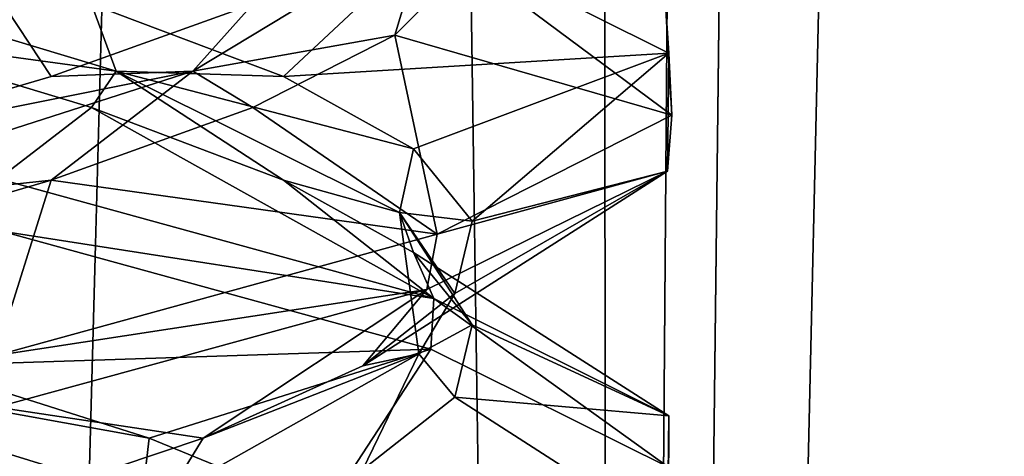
# Model space of a CAD drawing. Header units: millimetres. Extents: x -36.5 to 36.5, y -8.8 to 41.6.
# Tile 107 of 256: x 0.68 to 1.868, y 6.721 to 7.248. Entities that reach past the tile are written whole.
import ezdxf

# ---------------------------------------------------------------- set-up
doc = ezdxf.new("R2010")
doc.units = ezdxf.units.MM
doc.header["$LTSCALE"] = 65.185185
for name, color, linetype in [('160', 7, 'CONTINUOUS'), ('188', 7, 'CONTINUOUS'), ('189', 7, 'CONTINUOUS'), ('199', 7, 'CONTINUOUS'), ('200', 7, 'CONTINUOUS'), ('201', 7, 'CONTINUOUS'), ('220', 7, 'CONTINUOUS'), ('221', 7, 'CONTINUOUS'), ('222', 7, 'CONTINUOUS'), ('27', 7, 'CONTINUOUS'), ('28', 7, 'CONTINUOUS'), ('321', 7, 'CONTINUOUS'), ('38', 7, 'CONTINUOUS'), ('39', 7, 'CONTINUOUS'), ('40', 7, 'CONTINUOUS'), ('548', 7, 'CONTINUOUS'), ('553', 7, 'CONTINUOUS'), ('59', 7, 'CONTINUOUS'), ('60', 7, 'CONTINUOUS'), ('61', 7, 'CONTINUOUS')]:
    doc.layers.add(name, color=color, linetype=linetype)

msp = doc.modelspace()

# ---------------------------------------------------------------- linework, layer by layer
at = {"layer": '160', "color": 7, "linetype": 'Continuous'}
for points in [[(1.4635, 7.2079, 10.6711), (1.1799, 7.3493, 10.0739), (1.4588, 7.2748, 10.651), (1.4635, 7.2079, 10.6711)], [(1.4635, 7.2079, 10.6711), (1.4588, 7.2748, 10.651), (1.4669, 7.133, 11.3134), (1.4635, 7.2079, 10.6711)], [(1.4617, 7.0654, 11.3367), (1.4635, 7.2079, 10.6711), (1.4669, 7.133, 11.3134), (1.4617, 7.0654, 11.3367)], [(1.4617, 7.0654, 11.3367), (1.4669, 7.133, 11.3134), (1.1837, 6.9895, 11.9214), (1.4617, 7.0654, 11.3367)], [(1.1711, 6.9227, 11.9373), (1.4617, 7.0654, 11.3367), (1.1837, 6.9895, 11.9214), (1.1711, 6.9227, 11.9373)], [(0.6577, 6.993, 9.6519), (0.6542, 7.0563, 9.6502), (1.1799, 6.9118, 10.0739), (0.6577, 6.993, 9.6519)], [(1.1711, 6.9227, 11.9373), (1.1837, 6.9895, 11.9214), (0.6508, 6.8429, 12.3515), (1.1711, 6.9227, 11.9373)], [(1.1761, 6.8506, 10.069), (0.6577, 6.993, 9.6519), (1.1799, 6.9118, 10.0739), (1.1761, 6.8506, 10.069)], [(0.6521, 6.7807, 12.3508), (1.1711, 6.9227, 11.9373), (0.6508, 6.8429, 12.3515), (0.6521, 6.7807, 12.3508)], [(1.463, 6.7083, 10.6689), (1.1761, 6.8506, 10.069), (1.1799, 6.9118, 10.0739), (1.463, 6.7083, 10.6689)], [(1.463, 6.7083, 10.6689), (1.1799, 6.9118, 10.0739), (1.4635, 6.7704, 10.6711), (1.463, 6.7083, 10.6689)], [(1.4627, 6.5664, 11.3325), (1.4635, 6.7704, 10.6711), (1.4617, 6.6279, 11.3367), (1.4627, 6.5664, 11.3325)], [(1.4627, 6.5664, 11.3325), (1.463, 6.7083, 10.6689), (1.4635, 6.7704, 10.6711), (1.4627, 6.5664, 11.3325)]]:
    msp.add_3dface(points, dxfattribs=at)
at = {"layer": '188', "color": 7, "linetype": 'Continuous'}
for points in [[(0.8282, 6.6746, -11.859), (0.5609, 6.7055, -12.094), (0.2736, 6.8451, -12.1615), (0.8282, 6.6746, -11.859)], [(0.8282, 6.6746, -11.859), (0.2736, 6.8451, -12.1615), (0.8362, 6.7432, -11.9012), (0.8282, 6.6746, -11.859)], [(0.8362, 6.7432, -11.9012), (0.2736, 6.8451, -12.1615), (0.5609, 6.8305, -12.094), (0.8362, 6.7432, -11.9012)], [(1.049, 6.6559, -11.641), (0.8282, 6.6746, -11.859), (0.8362, 6.7432, -11.9012), (1.049, 6.6559, -11.641)]]:
    msp.add_3dface(points, dxfattribs=at)
at = {"layer": '189', "color": 7, "linetype": 'Continuous'}
for points in [[(1.1761, 6.8506, -11.931), (0.5609, 6.8305, -12.094), (0.6577, 6.993, -12.3481), (1.1761, 6.8506, -11.931)], [(0.8362, 6.7432, -11.9012), (0.5609, 6.8305, -12.094), (1.1761, 6.8506, -11.931), (0.8362, 6.7432, -11.9012)], [(1.049, 6.6559, -11.641), (0.8362, 6.7432, -11.9012), (1.1761, 6.8506, -11.931), (1.049, 6.6559, -11.641)], [(1.463, 6.7083, -11.3311), (1.049, 6.6559, -11.641), (1.1761, 6.8506, -11.931), (1.463, 6.7083, -11.3311)]]:
    msp.add_3dface(points, dxfattribs=at)
at = {"layer": '199', "color": 7, "linetype": 'Continuous'}
for points in [[(0.4775, 7.2293, -12.1328), (0.7665, 7.142, -11.9612), (0.6542, 7.0563, -12.3498), (0.4775, 7.2293, -12.1328)], [(0.6542, 7.0563, -12.3498), (0.7665, 7.142, -11.9612), (1.1799, 6.9118, -11.9261), (0.6542, 7.0563, -12.3498)], [(0.7665, 7.142, -11.9612), (0.9982, 7.0547, -11.7176), (1.1799, 6.9118, -11.9261), (0.7665, 7.142, -11.9612)], [(0.9982, 7.0547, -11.7176), (1.1552, 6.9674, -11.4205), (1.1799, 6.9118, -11.9261), (0.9982, 7.0547, -11.7176)], [(1.1552, 6.9674, -11.4205), (1.2259, 6.8801, -11.0919), (1.4635, 6.7704, -11.3289), (1.1552, 6.9674, -11.4205)], [(1.1799, 6.9118, -11.9261), (1.1552, 6.9674, -11.4205), (1.4635, 6.7704, -11.3289), (1.1799, 6.9118, -11.9261)], [(1.2259, 6.8801, -11.0919), (1.205, 6.7928, -10.7564), (1.4635, 6.7704, -11.3289), (1.2259, 6.8801, -11.0919)], [(1.205, 6.7928, -10.7564), (1.094, 6.7055, -10.4391), (1.4617, 6.6279, -10.6633), (1.205, 6.7928, -10.7564)], [(1.4635, 6.7704, -11.3289), (1.205, 6.7928, -10.7564), (1.4617, 6.6279, -10.6633), (1.4635, 6.7704, -11.3289)]]:
    msp.add_3dface(points, dxfattribs=at)
at = {"layer": '200', "color": 7, "linetype": 'Continuous'}
for points in [[(0.7963, 7.1862, -11.8887), (0.4775, 7.2293, -12.1328), (0.231, 7.3567, -12.1707), (0.7963, 7.1862, -11.8887)], [(0.7963, 7.1862, -11.8887), (0.231, 7.3567, -12.1707), (0.7665, 7.267, -11.9612), (0.7963, 7.1862, -11.8887)], [(0.9982, 7.1797, -11.7176), (0.7963, 7.1862, -11.8887), (0.7665, 7.267, -11.9612), (0.9982, 7.1797, -11.7176)], [(0.7665, 7.142, -11.9612), (0.4775, 7.2293, -12.1328), (0.7963, 7.1862, -11.8887), (0.7665, 7.142, -11.9612)], [(0.9982, 7.0547, -11.7176), (0.7665, 7.142, -11.9612), (0.7963, 7.1862, -11.8887), (0.9982, 7.0547, -11.7176)], [(1.1384, 7.0156, -11.3577), (0.9982, 7.0547, -11.7176), (0.7963, 7.1862, -11.8887), (1.1384, 7.0156, -11.3577)], [(1.1384, 7.0156, -11.3577), (0.7963, 7.1862, -11.8887), (1.1552, 7.0924, -11.4205), (1.1384, 7.0156, -11.3577)], [(1.1552, 7.0924, -11.4205), (0.7963, 7.1862, -11.8887), (0.9982, 7.1797, -11.7176), (1.1552, 7.0924, -11.4205)], [(1.2259, 7.0051, -11.0919), (1.1384, 7.0156, -11.3577), (1.1552, 7.0924, -11.4205), (1.2259, 7.0051, -11.0919)], [(1.1552, 6.9674, -11.4205), (0.9982, 7.0547, -11.7176), (1.1384, 7.0156, -11.3577), (1.1552, 6.9674, -11.4205)], [(1.2259, 6.8801, -11.0919), (1.1552, 6.9674, -11.4205), (1.1384, 7.0156, -11.3577), (1.2259, 6.8801, -11.0919)], [(1.1615, 6.8451, -10.7264), (1.2259, 6.8801, -11.0919), (1.1384, 7.0156, -11.3577), (1.1615, 6.8451, -10.7264)], [(1.1615, 6.8451, -10.7264), (1.1384, 7.0156, -11.3577), (1.205, 6.9178, -10.7564), (1.1615, 6.8451, -10.7264)], [(1.205, 6.9178, -10.7564), (1.1384, 7.0156, -11.3577), (1.2259, 7.0051, -11.0919), (1.205, 6.9178, -10.7564)], [(1.094, 6.8305, -10.4391), (1.1615, 6.8451, -10.7264), (1.205, 6.9178, -10.7564), (1.094, 6.8305, -10.4391)], [(1.205, 6.7928, -10.7564), (1.2259, 6.8801, -11.0919), (1.1615, 6.8451, -10.7264), (1.205, 6.7928, -10.7564)], [(0.859, 6.6746, -10.1718), (1.094, 6.7055, -10.4391), (1.1615, 6.8451, -10.7264), (0.859, 6.6746, -10.1718)], [(0.859, 6.6746, -10.1718), (1.1615, 6.8451, -10.7264), (0.9012, 6.7432, -10.1638), (0.859, 6.6746, -10.1718)], [(0.9012, 6.7432, -10.1638), (1.1615, 6.8451, -10.7264), (1.094, 6.8305, -10.4391), (0.9012, 6.7432, -10.1638)], [(1.094, 6.7055, -10.4391), (1.205, 6.7928, -10.7564), (1.1615, 6.8451, -10.7264), (1.094, 6.7055, -10.4391)], [(0.641, 6.6559, -9.951), (0.859, 6.6746, -10.1718), (0.9012, 6.7432, -10.1638), (0.641, 6.6559, -9.951)]]:
    msp.add_3dface(points, dxfattribs=at)
at = {"layer": '201', "color": 7, "linetype": 'Continuous'}
for points in [[(0.9982, 7.1797, -11.7176), (0.7665, 7.267, -11.9612), (1.1799, 7.3493, -11.9261), (0.9982, 7.1797, -11.7176)], [(1.4635, 7.2079, -11.3289), (0.9982, 7.1797, -11.7176), (1.1799, 7.3493, -11.9261), (1.4635, 7.2079, -11.3289)], [(1.1552, 7.0924, -11.4205), (0.9982, 7.1797, -11.7176), (1.4635, 7.2079, -11.3289), (1.1552, 7.0924, -11.4205)], [(1.2259, 7.0051, -11.0919), (1.1552, 7.0924, -11.4205), (1.4635, 7.2079, -11.3289), (1.2259, 7.0051, -11.0919)], [(1.4617, 7.0654, -10.6633), (1.2259, 7.0051, -11.0919), (1.4635, 7.2079, -11.3289), (1.4617, 7.0654, -10.6633)], [(1.094, 6.8305, -10.4391), (1.205, 6.9178, -10.7564), (1.4617, 7.0654, -10.6633), (1.094, 6.8305, -10.4391)], [(1.1711, 6.9227, -10.0627), (1.094, 6.8305, -10.4391), (1.4617, 7.0654, -10.6633), (1.1711, 6.9227, -10.0627)], [(1.205, 6.9178, -10.7564), (1.2259, 7.0051, -11.0919), (1.4617, 7.0654, -10.6633), (1.205, 6.9178, -10.7564)], [(0.6521, 6.7807, -9.6492), (0.9012, 6.7432, -10.1638), (1.1711, 6.9227, -10.0627), (0.6521, 6.7807, -9.6492)], [(0.9012, 6.7432, -10.1638), (1.094, 6.8305, -10.4391), (1.1711, 6.9227, -10.0627), (0.9012, 6.7432, -10.1638)], [(0.641, 6.6559, -9.951), (0.9012, 6.7432, -10.1638), (0.6521, 6.7807, -9.6492), (0.641, 6.6559, -9.951)]]:
    msp.add_3dface(points, dxfattribs=at)
at = {"layer": '220', "color": 7, "linetype": 'Continuous'}
for points in [[(1.2198, 7.3166, -10.8471), (1.1328, 7.2293, -10.5225), (1.4669, 7.133, -10.6866), (1.2198, 7.3166, -10.8471)], [(1.4588, 7.2748, -11.349), (1.2198, 7.3166, -10.8471), (1.4669, 7.133, -10.6866), (1.4588, 7.2748, -11.349)], [(1.1328, 7.2293, -10.5225), (0.9612, 7.142, -10.2335), (1.1837, 6.9895, -10.0786), (1.1328, 7.2293, -10.5225)], [(1.4669, 7.133, -10.6866), (1.1328, 7.2293, -10.5225), (1.1837, 6.9895, -10.0786), (1.4669, 7.133, -10.6866)], [(0.9612, 7.142, -10.2335), (0.7176, 7.0547, -10.0018), (1.1837, 6.9895, -10.0786), (0.9612, 7.142, -10.2335)], [(0.7176, 7.0547, -10.0018), (0.4205, 6.9674, -9.8448), (0.6508, 6.8429, -9.6485), (0.7176, 7.0547, -10.0018)], [(1.1837, 6.9895, -10.0786), (0.7176, 7.0547, -10.0018), (0.6508, 6.8429, -9.6485), (1.1837, 6.9895, -10.0786)]]:
    msp.add_3dface(points, dxfattribs=at)
at = {"layer": '221', "color": 7, "linetype": 'Continuous'}
for points in [[(0.8887, 7.1862, -10.2037), (1.1328, 7.2293, -10.5225), (1.1707, 7.3567, -10.769), (0.8887, 7.1862, -10.2037)], [(0.8887, 7.1862, -10.2037), (1.1707, 7.3567, -10.769), (0.9612, 7.267, -10.2335), (0.8887, 7.1862, -10.2037)], [(1.1328, 7.2293, -10.5225), (1.2198, 7.3166, -10.8471), (1.1707, 7.3567, -10.769), (1.1328, 7.2293, -10.5225)], [(0.7176, 7.1797, -10.0018), (0.8887, 7.1862, -10.2037), (0.9612, 7.267, -10.2335), (0.7176, 7.1797, -10.0018)], [(0.9612, 7.142, -10.2335), (1.1328, 7.2293, -10.5225), (0.8887, 7.1862, -10.2037), (0.9612, 7.142, -10.2335)], [(0.3577, 7.0156, -9.8616), (0.7176, 7.0547, -10.0018), (0.8887, 7.1862, -10.2037), (0.3577, 7.0156, -9.8616)], [(0.3577, 7.0156, -9.8616), (0.8887, 7.1862, -10.2037), (0.4205, 7.0924, -9.8448), (0.3577, 7.0156, -9.8616)], [(0.4205, 7.0924, -9.8448), (0.8887, 7.1862, -10.2037), (0.7176, 7.1797, -10.0018), (0.4205, 7.0924, -9.8448)], [(0.7176, 7.0547, -10.0018), (0.9612, 7.142, -10.2335), (0.8887, 7.1862, -10.2037), (0.7176, 7.0547, -10.0018)], [(0.4205, 6.9674, -9.8448), (0.7176, 7.0547, -10.0018), (0.3577, 7.0156, -9.8616), (0.4205, 6.9674, -9.8448)]]:
    msp.add_3dface(points, dxfattribs=at)
at = {"layer": '222', "color": 7, "linetype": 'Continuous'}
for points in [[(0.4205, 7.0924, -9.8448), (0.7176, 7.1797, -10.0018), (0.6508, 7.2804, -9.6485), (0.4205, 7.0924, -9.8448)], [(0.7176, 7.1797, -10.0018), (0.9612, 7.267, -10.2335), (0.6508, 7.2804, -9.6485), (0.7176, 7.1797, -10.0018)]]:
    msp.add_3dface(points, dxfattribs=at)
at = {"layer": '27', "color": 7, "linetype": 'Continuous'}
for points in [[(0.8282, 6.6746, 10.141), (0.5609, 6.7055, 9.906), (0.2736, 6.8451, 9.8385), (0.8282, 6.6746, 10.141)], [(0.8282, 6.6746, 10.141), (0.2736, 6.8451, 9.8385), (0.8362, 6.7432, 10.0988), (0.8282, 6.6746, 10.141)], [(0.8362, 6.7432, 10.0988), (0.2736, 6.8451, 9.8385), (0.5609, 6.8305, 9.906), (0.8362, 6.7432, 10.0988)], [(1.049, 6.6559, 10.359), (0.8282, 6.6746, 10.141), (0.8362, 6.7432, 10.0988), (1.049, 6.6559, 10.359)]]:
    msp.add_3dface(points, dxfattribs=at)
at = {"layer": '28', "color": 7, "linetype": 'Continuous'}
for points in [[(1.1761, 6.8506, 10.069), (0.5609, 6.8305, 9.906), (0.6577, 6.993, 9.6519), (1.1761, 6.8506, 10.069)], [(0.8362, 6.7432, 10.0988), (0.5609, 6.8305, 9.906), (1.1761, 6.8506, 10.069), (0.8362, 6.7432, 10.0988)], [(1.049, 6.6559, 10.359), (0.8362, 6.7432, 10.0988), (1.1761, 6.8506, 10.069), (1.049, 6.6559, 10.359)], [(1.463, 6.7083, 10.6689), (1.049, 6.6559, 10.359), (1.1761, 6.8506, 10.069), (1.463, 6.7083, 10.6689)]]:
    msp.add_3dface(points, dxfattribs=at)
at = {"layer": '321', "color": 7, "linetype": 'Continuous'}
for points in [[(1.4635, 7.2079, -11.3289), (1.1799, 7.3493, -11.9261), (1.4588, 7.2748, -11.349), (1.4635, 7.2079, -11.3289)], [(1.4635, 7.2079, -11.3289), (1.4588, 7.2748, -11.349), (1.4669, 7.133, -10.6866), (1.4635, 7.2079, -11.3289)], [(1.4617, 7.0654, -10.6633), (1.4635, 7.2079, -11.3289), (1.4669, 7.133, -10.6866), (1.4617, 7.0654, -10.6633)], [(1.4617, 7.0654, -10.6633), (1.4669, 7.133, -10.6866), (1.1837, 6.9895, -10.0786), (1.4617, 7.0654, -10.6633)], [(1.1711, 6.9227, -10.0627), (1.4617, 7.0654, -10.6633), (1.1837, 6.9895, -10.0786), (1.1711, 6.9227, -10.0627)], [(0.6577, 6.993, -12.3481), (0.6542, 7.0563, -12.3498), (1.1799, 6.9118, -11.9261), (0.6577, 6.993, -12.3481)], [(1.1711, 6.9227, -10.0627), (1.1837, 6.9895, -10.0786), (0.6508, 6.8429, -9.6485), (1.1711, 6.9227, -10.0627)], [(1.1761, 6.8506, -11.931), (0.6577, 6.993, -12.3481), (1.1799, 6.9118, -11.9261), (1.1761, 6.8506, -11.931)], [(0.6521, 6.7807, -9.6492), (1.1711, 6.9227, -10.0627), (0.6508, 6.8429, -9.6485), (0.6521, 6.7807, -9.6492)], [(1.463, 6.7083, -11.3311), (1.1761, 6.8506, -11.931), (1.1799, 6.9118, -11.9261), (1.463, 6.7083, -11.3311)], [(1.463, 6.7083, -11.3311), (1.1799, 6.9118, -11.9261), (1.4635, 6.7704, -11.3289), (1.463, 6.7083, -11.3311)], [(1.4627, 6.5664, -10.6675), (1.4635, 6.7704, -11.3289), (1.4617, 6.6279, -10.6633), (1.4627, 6.5664, -10.6675)], [(1.4627, 6.5664, -10.6675), (1.463, 6.7083, -11.3311), (1.4635, 6.7704, -11.3289), (1.4627, 6.5664, -10.6675)]]:
    msp.add_3dface(points, dxfattribs=at)
at = {"layer": '38', "color": 7, "linetype": 'Continuous'}
for points in [[(0.4775, 7.2293, 9.8672), (0.7665, 7.142, 10.0388), (0.6542, 7.0563, 9.6502), (0.4775, 7.2293, 9.8672)], [(0.6542, 7.0563, 9.6502), (0.7665, 7.142, 10.0388), (1.1799, 6.9118, 10.0739), (0.6542, 7.0563, 9.6502)], [(0.7665, 7.142, 10.0388), (0.9982, 7.0547, 10.2824), (1.1799, 6.9118, 10.0739), (0.7665, 7.142, 10.0388)], [(0.9982, 7.0547, 10.2824), (1.1552, 6.9674, 10.5795), (1.1799, 6.9118, 10.0739), (0.9982, 7.0547, 10.2824)], [(1.1552, 6.9674, 10.5795), (1.2259, 6.8801, 10.9081), (1.4635, 6.7704, 10.6711), (1.1552, 6.9674, 10.5795)], [(1.1799, 6.9118, 10.0739), (1.1552, 6.9674, 10.5795), (1.4635, 6.7704, 10.6711), (1.1799, 6.9118, 10.0739)], [(1.2259, 6.8801, 10.9081), (1.205, 6.7928, 11.2436), (1.4635, 6.7704, 10.6711), (1.2259, 6.8801, 10.9081)], [(1.205, 6.7928, 11.2436), (1.094, 6.7055, 11.5609), (1.4617, 6.6279, 11.3367), (1.205, 6.7928, 11.2436)], [(1.4635, 6.7704, 10.6711), (1.205, 6.7928, 11.2436), (1.4617, 6.6279, 11.3367), (1.4635, 6.7704, 10.6711)]]:
    msp.add_3dface(points, dxfattribs=at)
at = {"layer": '39', "color": 7, "linetype": 'Continuous'}
for points in [[(0.7963, 7.1862, 10.1113), (0.4775, 7.2293, 9.8672), (0.231, 7.3567, 9.8293), (0.7963, 7.1862, 10.1113)], [(0.7963, 7.1862, 10.1113), (0.231, 7.3567, 9.8293), (0.7665, 7.267, 10.0388), (0.7963, 7.1862, 10.1113)], [(0.9982, 7.1797, 10.2824), (0.7963, 7.1862, 10.1113), (0.7665, 7.267, 10.0388), (0.9982, 7.1797, 10.2824)], [(0.7665, 7.142, 10.0388), (0.4775, 7.2293, 9.8672), (0.7963, 7.1862, 10.1113), (0.7665, 7.142, 10.0388)], [(0.9982, 7.0547, 10.2824), (0.7665, 7.142, 10.0388), (0.7963, 7.1862, 10.1113), (0.9982, 7.0547, 10.2824)], [(1.1384, 7.0156, 10.6423), (0.9982, 7.0547, 10.2824), (0.7963, 7.1862, 10.1113), (1.1384, 7.0156, 10.6423)], [(1.1384, 7.0156, 10.6423), (0.7963, 7.1862, 10.1113), (1.1552, 7.0924, 10.5795), (1.1384, 7.0156, 10.6423)], [(1.1552, 7.0924, 10.5795), (0.7963, 7.1862, 10.1113), (0.9982, 7.1797, 10.2824), (1.1552, 7.0924, 10.5795)], [(1.2259, 7.0051, 10.9081), (1.1384, 7.0156, 10.6423), (1.1552, 7.0924, 10.5795), (1.2259, 7.0051, 10.9081)], [(1.1552, 6.9674, 10.5795), (0.9982, 7.0547, 10.2824), (1.1384, 7.0156, 10.6423), (1.1552, 6.9674, 10.5795)], [(1.2259, 6.8801, 10.9081), (1.1552, 6.9674, 10.5795), (1.1384, 7.0156, 10.6423), (1.2259, 6.8801, 10.9081)], [(1.1615, 6.8451, 11.2736), (1.2259, 6.8801, 10.9081), (1.1384, 7.0156, 10.6423), (1.1615, 6.8451, 11.2736)], [(1.1615, 6.8451, 11.2736), (1.1384, 7.0156, 10.6423), (1.205, 6.9178, 11.2436), (1.1615, 6.8451, 11.2736)], [(1.205, 6.9178, 11.2436), (1.1384, 7.0156, 10.6423), (1.2259, 7.0051, 10.9081), (1.205, 6.9178, 11.2436)], [(1.094, 6.8305, 11.5609), (1.1615, 6.8451, 11.2736), (1.205, 6.9178, 11.2436), (1.094, 6.8305, 11.5609)], [(1.205, 6.7928, 11.2436), (1.2259, 6.8801, 10.9081), (1.1615, 6.8451, 11.2736), (1.205, 6.7928, 11.2436)], [(0.859, 6.6746, 11.8282), (1.094, 6.7055, 11.5609), (1.1615, 6.8451, 11.2736), (0.859, 6.6746, 11.8282)], [(0.859, 6.6746, 11.8282), (1.1615, 6.8451, 11.2736), (0.9012, 6.7432, 11.8362), (0.859, 6.6746, 11.8282)], [(0.9012, 6.7432, 11.8362), (1.1615, 6.8451, 11.2736), (1.094, 6.8305, 11.5609), (0.9012, 6.7432, 11.8362)], [(1.094, 6.7055, 11.5609), (1.205, 6.7928, 11.2436), (1.1615, 6.8451, 11.2736), (1.094, 6.7055, 11.5609)], [(0.641, 6.6559, 12.049), (0.859, 6.6746, 11.8282), (0.9012, 6.7432, 11.8362), (0.641, 6.6559, 12.049)]]:
    msp.add_3dface(points, dxfattribs=at)
at = {"layer": '40', "color": 7, "linetype": 'Continuous'}
for points in [[(0.9982, 7.1797, 10.2824), (0.7665, 7.267, 10.0388), (1.1799, 7.3493, 10.0739), (0.9982, 7.1797, 10.2824)], [(1.4635, 7.2079, 10.6711), (0.9982, 7.1797, 10.2824), (1.1799, 7.3493, 10.0739), (1.4635, 7.2079, 10.6711)], [(1.1552, 7.0924, 10.5795), (0.9982, 7.1797, 10.2824), (1.4635, 7.2079, 10.6711), (1.1552, 7.0924, 10.5795)], [(1.2259, 7.0051, 10.9081), (1.1552, 7.0924, 10.5795), (1.4635, 7.2079, 10.6711), (1.2259, 7.0051, 10.9081)], [(1.4617, 7.0654, 11.3367), (1.2259, 7.0051, 10.9081), (1.4635, 7.2079, 10.6711), (1.4617, 7.0654, 11.3367)], [(1.094, 6.8305, 11.5609), (1.205, 6.9178, 11.2436), (1.4617, 7.0654, 11.3367), (1.094, 6.8305, 11.5609)], [(1.1711, 6.9227, 11.9373), (1.094, 6.8305, 11.5609), (1.4617, 7.0654, 11.3367), (1.1711, 6.9227, 11.9373)], [(1.205, 6.9178, 11.2436), (1.2259, 7.0051, 10.9081), (1.4617, 7.0654, 11.3367), (1.205, 6.9178, 11.2436)], [(0.6521, 6.7807, 12.3508), (0.9012, 6.7432, 11.8362), (1.1711, 6.9227, 11.9373), (0.6521, 6.7807, 12.3508)], [(0.9012, 6.7432, 11.8362), (1.094, 6.8305, 11.5609), (1.1711, 6.9227, 11.9373), (0.9012, 6.7432, 11.8362)], [(0.641, 6.6559, 12.049), (0.9012, 6.7432, 11.8362), (0.6521, 6.7807, 12.3508), (0.641, 6.6559, 12.049)]]:
    msp.add_3dface(points, dxfattribs=at)
at = {"layer": '548', "color": 7, "linetype": 'Continuous'}
for points in [[(0, 32.1, 8.15), (0.4782, -3.5, 8.1905), (0.8612, 32.1, 8.2834), (0, 32.1, 8.15)], [(0.4782, -3.5, 8.1905), (1.3826, -3.5, 8.508), (0.8612, 32.1, 8.2834), (0.4782, -3.5, 8.1905)], [(0.8612, 32.1, 8.2834), (1.3826, -3.5, 8.508), (1.6428, 32.1, 8.6712), (0.8612, 32.1, 8.2834)], [(1.3826, -3.5, 8.508), (2.1294, -3.5, 9.1059), (1.6428, 32.1, 8.6712), (1.3826, -3.5, 8.508)], [(1.6428, 32.1, 8.6712), (2.1294, -3.5, 9.1059), (2.2694, 32.1, 9.2761), (1.6428, 32.1, 8.6712)]]:
    msp.add_3dface(points, dxfattribs=at)
at = {"layer": '553', "color": 7, "linetype": 'Continuous'}
for points in [[(0.7641, 28.7, -8.2543), (0.4834, -3.5, -8.1914), (0, 28.9493, -8.15), (0.7641, 28.7, -8.2543)], [(1.3655, 28.5993, -8.4984), (0.4834, -3.5, -8.1914), (0.7641, 28.7, -8.2543), (1.3655, 28.5993, -8.4984)], [(1.3965, -3.5, -8.5158), (0.4834, -3.5, -8.1914), (1.3655, 28.5993, -8.4984), (1.3965, -3.5, -8.5158)], [(1.7774, 28.5975, -8.7721), (1.3965, -3.5, -8.5158), (1.3655, 28.5993, -8.4984), (1.7774, 28.5975, -8.7721)], [(2.1349, 28.5937, -9.112), (1.3965, -3.5, -8.5158), (1.7774, 28.5975, -8.7721), (2.1349, 28.5937, -9.112)], [(2.147, -3.5, -9.1257), (1.3965, -3.5, -8.5158), (2.1349, 28.5937, -9.112), (2.147, -3.5, -9.1257)]]:
    msp.add_3dface(points, dxfattribs=at)
at = {"layer": '59', "color": 7, "linetype": 'Continuous'}
for points in [[(1.2198, 7.3166, 11.1529), (1.1328, 7.2293, 11.4775), (1.4669, 7.133, 11.3134), (1.2198, 7.3166, 11.1529)], [(1.4588, 7.2748, 10.651), (1.2198, 7.3166, 11.1529), (1.4669, 7.133, 11.3134), (1.4588, 7.2748, 10.651)], [(1.1328, 7.2293, 11.4775), (0.9612, 7.142, 11.7665), (1.1837, 6.9895, 11.9214), (1.1328, 7.2293, 11.4775)], [(1.4669, 7.133, 11.3134), (1.1328, 7.2293, 11.4775), (1.1837, 6.9895, 11.9214), (1.4669, 7.133, 11.3134)], [(0.9612, 7.142, 11.7665), (0.7176, 7.0547, 11.9982), (1.1837, 6.9895, 11.9214), (0.9612, 7.142, 11.7665)], [(0.7176, 7.0547, 11.9982), (0.4205, 6.9674, 12.1552), (0.6508, 6.8429, 12.3515), (0.7176, 7.0547, 11.9982)], [(1.1837, 6.9895, 11.9214), (0.7176, 7.0547, 11.9982), (0.6508, 6.8429, 12.3515), (1.1837, 6.9895, 11.9214)]]:
    msp.add_3dface(points, dxfattribs=at)
at = {"layer": '60', "color": 7, "linetype": 'Continuous'}
for points in [[(0.8887, 7.1862, 11.7963), (1.1328, 7.2293, 11.4775), (1.1707, 7.3567, 11.231), (0.8887, 7.1862, 11.7963)], [(0.8887, 7.1862, 11.7963), (1.1707, 7.3567, 11.231), (0.9612, 7.267, 11.7665), (0.8887, 7.1862, 11.7963)], [(1.1328, 7.2293, 11.4775), (1.2198, 7.3166, 11.1529), (1.1707, 7.3567, 11.231), (1.1328, 7.2293, 11.4775)], [(0.7176, 7.1797, 11.9982), (0.8887, 7.1862, 11.7963), (0.9612, 7.267, 11.7665), (0.7176, 7.1797, 11.9982)], [(0.9612, 7.142, 11.7665), (1.1328, 7.2293, 11.4775), (0.8887, 7.1862, 11.7963), (0.9612, 7.142, 11.7665)], [(0.3577, 7.0156, 12.1384), (0.7176, 7.0547, 11.9982), (0.8887, 7.1862, 11.7963), (0.3577, 7.0156, 12.1384)], [(0.3577, 7.0156, 12.1384), (0.8887, 7.1862, 11.7963), (0.4205, 7.0924, 12.1552), (0.3577, 7.0156, 12.1384)], [(0.4205, 7.0924, 12.1552), (0.8887, 7.1862, 11.7963), (0.7176, 7.1797, 11.9982), (0.4205, 7.0924, 12.1552)], [(0.7176, 7.0547, 11.9982), (0.9612, 7.142, 11.7665), (0.8887, 7.1862, 11.7963), (0.7176, 7.0547, 11.9982)], [(0.4205, 6.9674, 12.1552), (0.7176, 7.0547, 11.9982), (0.3577, 7.0156, 12.1384), (0.4205, 6.9674, 12.1552)]]:
    msp.add_3dface(points, dxfattribs=at)
at = {"layer": '61', "color": 7, "linetype": 'Continuous'}
for points in [[(0.4205, 7.0924, 12.1552), (0.7176, 7.1797, 11.9982), (0.6508, 7.2804, 12.3515), (0.4205, 7.0924, 12.1552)], [(0.7176, 7.1797, 11.9982), (0.9612, 7.267, 11.7665), (0.6508, 7.2804, 12.3515), (0.7176, 7.1797, 11.9982)]]:
    msp.add_3dface(points, dxfattribs=at)

doc.saveas('drawing.dxf')
